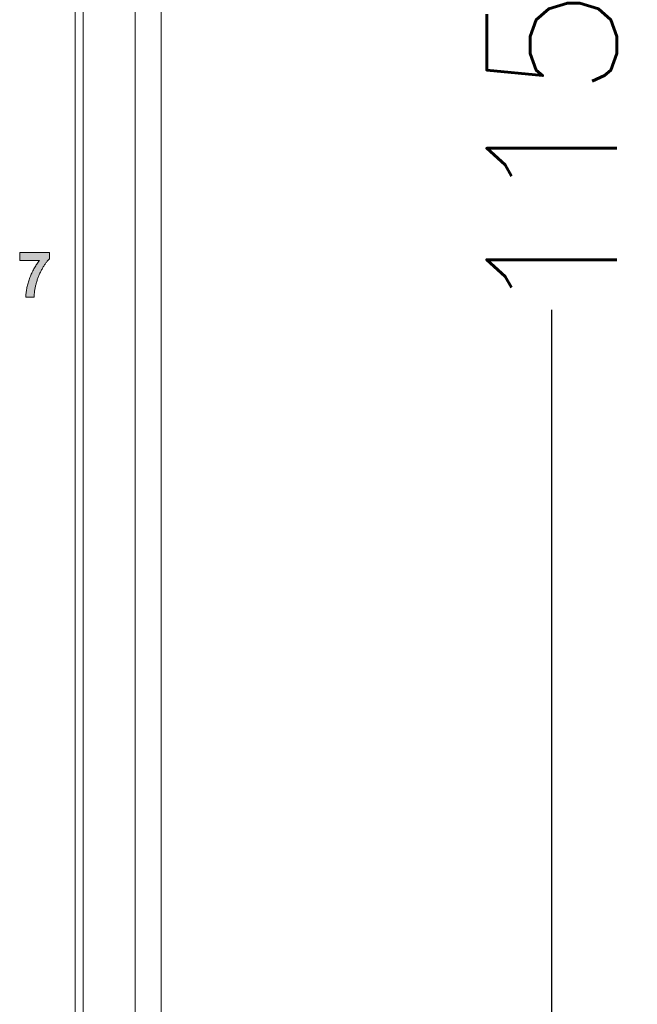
# Model space of a CAD drawing. Header units: millimetres. Extents: x 38 to 345, y 39 to 594.
# Tile 16 of 46: x 73 to 97, y 404 to 442. Entities that reach past the tile are written whole.
import ezdxf

# ---------------------------------------------------------------- set-up
doc = ezdxf.new("R2010")
doc.units = ezdxf.units.MM
doc.layers.add('DIM', color=7, linetype='Continuous')
doc.layers.add('PRINT', color=7, linetype='Continuous')
doc.styles.get("Standard").update_dxf_attribs({"font": 'txt.shx'})
doc.dimstyles.new('ISO-25', dxfattribs={"dimtxt": 5, "dimasz": 5, "dimexe": 1, "dimexo": 1, "dimgap": 1, "dimtad": 0, "dimdsep": 46, "dimtxsty": 'Standard', "dimcen": 1, "dimadec": 0, "dimazin": 0, "dimtfac": 1, "dimtmove": 0, "dimatfit": 3, "dimfxl": 0, "dimarcsym": 0})

# ---------------------------------------------------------------- blocks, each defined once
blk = doc.blocks.new('*D7')
at = {"layer": 'Defpoints', "color": 0}
for p in [(78.271, 494.042), (93.271, 494.042), (78.271, 379.042)]:
    blk.add_point(p, dxfattribs=at)
at = {"layer": 'DIM', "color": 0, "lineweight": -2}
for p, q in [((79.271, 494.042), (94.271, 494.042)), ((93.271, 489.042), (93.271, 442.542)), ((93.271, 384.042), (93.271, 430.542)), ((79.271, 379.042), (94.271, 379.042))]:
    blk.add_line(p, q, dxfattribs=at)
at = {"layer": 'DIM', "color": 0}
for points in [[(92.438, 489.042), (94.104, 489.042), (93.271, 494.042)], [(92.438, 384.042), (94.104, 384.042), (93.271, 379.042)]]:
    blk.add_solid(points, dxfattribs=at)
at = {"layer": 'DIM', "color": 0, "lineweight": 0, "insert": (93.271, 436.542), "char_height": 5, "attachment_point": 5, "rotation": 90}
blk.add_mtext('115', dxfattribs=at)

msp = doc.modelspace()

# ---------------------------------------------------------------- hatches: boundary and pattern name
at = {"layer": 'PRINT', "lineweight": 0}
h = msp.add_hatch(color=256, dxfattribs=at)
h.dxf.hatch_style = 2
edge = h.paths.add_edge_path()
edge.add_spline(control_points=[(72.841, 432.435), (72.841, 432.435), (72.841, 432.745), (72.841, 432.745), (72.841, 432.745), (73.981, 432.745), (73.981, 432.745), (73.981, 432.745), (73.981, 432.503), (73.981, 432.503), (73.887, 432.411), (73.791, 432.278), (73.694, 432.104), (73.597, 431.931), (73.523, 431.747), (73.472, 431.552), (73.421, 431.357), (73.396, 431.182), (73.396, 431.029), (73.396, 431.029), (73.075, 431.029), (73.075, 431.029), (73.08, 431.27), (73.13, 431.515), (73.224, 431.765), (73.317, 432.015), (73.443, 432.239), (73.599, 432.435), (73.599, 432.435), (72.841, 432.435), (72.841, 432.435)], knot_values=[0, 0, 0, 0, 1, 1, 1, 2, 2, 2, 3, 3, 3, 4, 4, 4, 5, 5, 5, 6, 6, 6, 7, 7, 7, 8, 8, 8, 9, 9, 9, 10, 10, 10, 10], degree=3, periodic=0)

# ---------------------------------------------------------------- linework, layer by layer
at = {"color": 7, "linetype": 'Continuous', "lineweight": 0}
for p, q in [((77.271, 379.042), (77.271, 494.042)), ((78.271, 494.042), (78.271, 379.042)), ((75.271, 490.642), (75.271, 382.442)), ((74.971, 490.542), (74.971, 382.542))]:
    msp.add_line(p, q, dxfattribs=at)
at = {"layer": 'PRINT', "lineweight": 0}
msp.add_lwpolyline([(72.841, 432.435), (72.841, 432.438), (72.841, 432.447), (72.841, 432.46), (72.841, 432.477), (72.841, 432.498), (72.841, 432.521), (72.841, 432.547), (72.841, 432.573), (72.841, 432.6), (72.841, 432.626), (72.841, 432.652), (72.841, 432.676), (72.841, 432.697), (72.841, 432.716), (72.841, 432.73), (72.841, 432.74), (72.841, 432.745), (72.846, 432.745), (72.872, 432.745), (72.916, 432.745), (72.975, 432.745), (73.048, 432.745), (73.131, 432.745), (73.222, 432.745), (73.318, 432.745), (73.416, 432.745), (73.514, 432.745), (73.61, 432.745), (73.7, 432.745), (73.782, 432.745), (73.854, 432.745), (73.912, 432.745), (73.954, 432.745), (73.977, 432.745), (73.981, 432.745), (73.981, 432.741), (73.981, 432.733), (73.981, 432.721), (73.981, 432.706), (73.981, 432.689), (73.981, 432.67), (73.981, 432.65), (73.981, 432.63), (73.981, 432.609), (73.981, 432.588), (73.981, 432.568), (73.981, 432.55), (73.981, 432.535), (73.981, 432.521), (73.981, 432.511), (73.981, 432.505), (73.98, 432.502), (73.963, 432.485), (73.947, 432.468), (73.931, 432.45), (73.914, 432.431), (73.898, 432.411), (73.881, 432.39), (73.865, 432.369), (73.848, 432.347), (73.831, 432.324), (73.815, 432.3), (73.798, 432.275), (73.782, 432.25), (73.765, 432.223), (73.748, 432.196), (73.731, 432.169), (73.714, 432.14), (73.698, 432.11), (73.681, 432.08), (73.665, 432.05), (73.649, 432.019), (73.633, 431.989), (73.619, 431.958), (73.604, 431.926), (73.59, 431.895), (73.577, 431.863), (73.564, 431.832), (73.551, 431.799), (73.539, 431.767), (73.527, 431.735), (73.516, 431.702), (73.505, 431.669), (73.495, 431.636), (73.485, 431.602), (73.476, 431.569), (73.467, 431.535), (73.459, 431.502), (73.451, 431.469), (73.444, 431.436), (73.437, 431.404), (73.431, 431.372), (73.425, 431.341), (73.42, 431.31), (73.415, 431.279), (73.411, 431.249), (73.407, 431.22), (73.404, 431.19), (73.402, 431.162), (73.4, 431.133), (73.398, 431.105), (73.397, 431.078), (73.396, 431.051), (73.396, 431.029), (73.392, 431.029), (73.382, 431.029), (73.367, 431.029), (73.349, 431.029), (73.327, 431.029), (73.302, 431.029), (73.276, 431.029), (73.248, 431.029), (73.22, 431.029), (73.193, 431.029), (73.166, 431.029), (73.142, 431.029), (73.12, 431.029), (73.102, 431.029), (73.088, 431.029), (73.078, 431.029), (73.075, 431.029), (73.076, 431.067), (73.078, 431.109), (73.081, 431.15), (73.085, 431.192), (73.09, 431.235), (73.096, 431.277), (73.102, 431.319), (73.11, 431.362), (73.118, 431.404), (73.128, 431.447), (73.138, 431.489), (73.149, 431.532), (73.161, 431.575), (73.173, 431.618), (73.187, 431.661), (73.202, 431.704), (73.217, 431.748), (73.233, 431.791), (73.25, 431.834), (73.268, 431.876), (73.286, 431.918), (73.305, 431.959), (73.325, 431.999), (73.345, 432.039), (73.365, 432.079), (73.387, 432.118), (73.409, 432.157), (73.431, 432.195), (73.455, 432.232), (73.479, 432.269), (73.503, 432.305), (73.528, 432.341), (73.554, 432.377), (73.58, 432.411), (73.599, 432.435), (73.587, 432.435), (73.563, 432.435), (73.527, 432.435), (73.482, 432.435), (73.429, 432.435), (73.371, 432.435), (73.308, 432.435), (73.243, 432.435), (73.177, 432.435), (73.113, 432.435), (73.051, 432.435), (72.994, 432.435), (72.944, 432.435), (72.901, 432.435), (72.869, 432.435), (72.848, 432.435)], close=True, dxfattribs=at)

# ---------------------------------------------------------------- dimensions: what is measured, and where the dimension line sits
at = {"layer": 'DIM', "lineweight": 0}
dim = msp.add_linear_dim(base=(93.271, 494.042), p1=(78.271, 379.042), p2=(78.271, 494.042), angle=90, dimstyle='ISO-25', dxfattribs=at)
dim.commit()
dim.dimension.update_dxf_attribs({"geometry": '*D7', "text_midpoint": (93.271, 436.542)})

doc.saveas('drawing.dxf')
